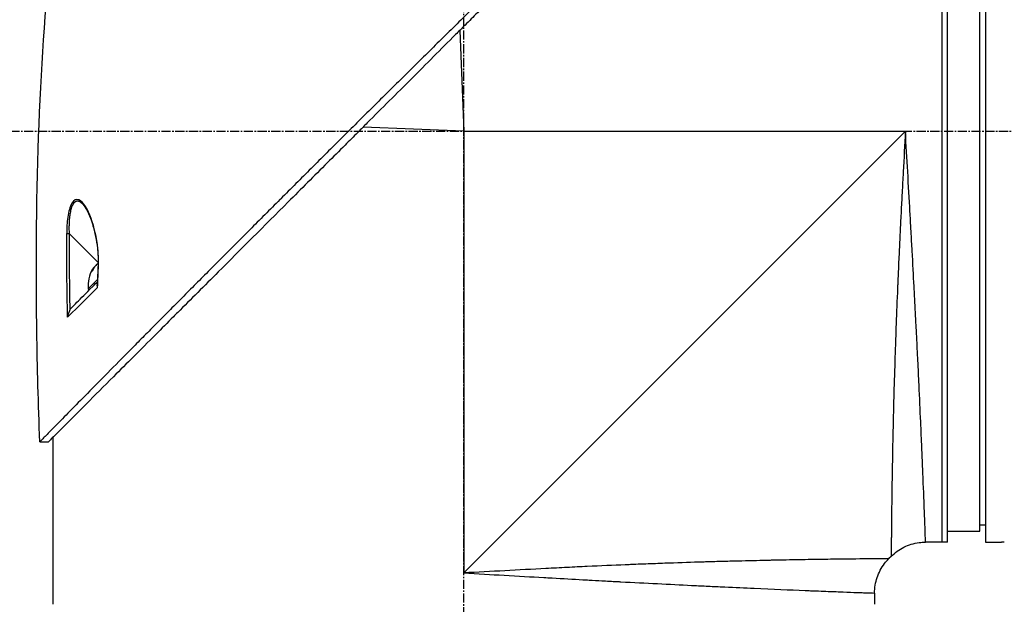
# Model space of a CAD drawing. Header units: millimetres. Extents: x 0 to 4378, y 0 to 2376.
# Tile 18 of 229: x 125 to 308, y 769 to 877. Entities that reach past the tile are written whole.
import ezdxf

# ---------------------------------------------------------------- set-up
doc = ezdxf.new("R2010")
doc.units = ezdxf.units.MM
doc.header["$LTSCALE"] = 0.2
doc.linetypes.add('CENTER2', pattern=[1.125, 0.75, -0.125, 0.125, -0.125])
doc.layers.add('02_Center Line', color=1, linetype='CENTER2')

# ---------------------------------------------------------------- blocks, each defined once
blk = doc.blocks.new('A$C64421178')
for p, q in [((88.5, 121), (88.5, 273)), ((89.5, 121), (89.5, 273)), ((96.5, 273), (96.5, 121)), ((95.5, 123), (95.5, 271)), ((-0.74, 215.65), (0, 197)), ((-5.5, 212.65), (-5.5, 212.65)), ((-7.47, 210.71), (-7.48, 210.7)), ((0, 197), (-18.64, 197.74)), ((0, 197), (81.7, 197)), ((0, 197), (0, 115.3)), ((81.7, 197), (0, 115.3)), ((-70.44, 183.45), (-70.44, 183.45)), ((-38.28, 180.07), (-38.28, 180.07)), ((-73.01, 178.06), (-67.65, 172.7)), ((-68.61, 171.27), (-68.73, 171.39)), ((-68.34, 171.81), (-68.38, 171.85)), ((-67.58, 172.62), (-67.58, 172.62)), ((-67.58, 172.58), (-67.58, 172.58)), ((-67.76, 169.57), (-69.46, 167.86)), ((-69.46, 167.86), (-69.26, 167.66)), ((-65.98, 152.21), (-65.98, 152.2)), ((-65.98, 152.2), (-65.98, 152.2)), ((-68.21, 149.94), (-68.21, 149.94)), ((-68.19, 149.96), (-68.19, 149.96)), ((-76, 140.38), (-76, 109.5)), ((-78.44, 139.55), (-76.84, 139.55)), ((96.5, 124.13), (95.5, 124.11)), ((89.5, 123), (95.5, 123)), ((89.5, 121), (85.43, 121)), ((96.5, 121), (99.5, 121)), ((79.06, 118.36), (78.64, 117.94)), ((76, 111.57), (76, 109.5))]:
    blk.add_line(p, q)
blk.add_arc((-63.39, 168.44), 6.1, 150.3486, 185.3981)
at = {"extrusion": (0, 0, -1)}
for centre, major_axis, ratio, start_param, end_param in [((-72.99, 178.04), (-0.5, 0.001), 0.036993, 0.389718, 1.533742), ((276, -461.66), (-295.9, 797.97), 0.23298, 5.692342, 5.723691), ((508.19, -1020.35), (531.39, -1363.29), 0.183375, 2.684579, 2.706041), ((-63.56, 168.26), (-4.29, 4.29), 0.920715, 5.920984, 6.02203), ((-63.22, 168.61), (-4.29, 4.29), 0.920715, 5.920984, 6.02203), ((546.92, 149.07), (456.39, 412.71), 0.998727, 3.908319, 3.915049), ((-67.16, 172.21), (-0.5, 0.019), 0.035577, 5.730867, 6.283186), ((-64.79, 167.04), (-4.04, 4.04), 0.390236, 6.173187, 6.393184), ((508.18, -1020.33), (531.38, -1363.27), 0.183376, 2.655575, 2.684576)]:
    blk.add_ellipse(centre, major_axis=major_axis, ratio=ratio, start_param=start_param, end_param=end_param, dxfattribs=at)
for points, knots in [([(57.45, 275.44), (57.45, 275.44), (57.41, 275.4), (57.34, 275.33), (57.3, 275.29), (57.26, 275.24), (57.2, 275.19), (57.15, 275.13), (57.08, 275.06), (57.01, 274.99), (56.86, 274.84), (56.68, 274.65), (56.46, 274.43), (56.35, 274.32), (56.23, 274.2), (56.1, 274.07), (55.98, 273.95), (55.84, 273.81), (55.7, 273.67), (55.7, 273.66), (55.69, 273.66), (55.69, 273.65), (55.4, 273.36), (55.08, 273.03), (54.72, 272.67), (54.54, 272.49), (54.36, 272.3), (54.16, 272.11), (53.97, 271.91), (53.77, 271.71), (53.56, 271.49), (53.14, 271.07), (52.69, 270.62), (52.22, 270.14), (51.76, 269.67), (51.27, 269.18), (50.76, 268.66), (50.74, 268.64), (50.73, 268.63), (50.71, 268.61), (49.67, 267.56), (48.53, 266.4), (47.3, 265.17), (46.69, 264.55), (46.06, 263.91), (45.41, 263.25), (44.76, 262.6), (44.08, 261.92), (43.4, 261.23), (42.7, 260.53), (41.99, 259.82), (41.27, 259.09), (40.54, 258.36), (39.8, 257.61), (39.04, 256.85), (38.29, 256.09), (37.52, 255.31), (36.73, 254.53), (35.95, 253.74), (35.15, 252.94), (34.35, 252.13), (34.29, 252.08), (34.23, 252.02), (34.18, 251.96), (33.42, 251.21), (32.65, 250.44), (31.87, 249.67), (31.04, 248.84), (30.2, 248.01), (29.34, 247.16), (28.07, 245.89), (26.76, 244.6), (25.44, 243.28), (25, 242.85), (24.56, 242.41), (24.12, 241.97), (23.89, 241.75), (23.67, 241.52), (23.44, 241.3), (22.77, 240.63), (22.1, 239.96), (21.42, 239.29), (20.06, 237.95), (18.69, 236.59), (17.3, 235.21), (15.92, 233.84), (14.52, 232.45), (13.1, 231.05), (13.01, 230.96), (12.93, 230.88), (12.84, 230.79), (9.15, 227.13), (5.38, 223.4), (1.57, 219.63), (1.47, 219.53), (1.38, 219.44), (1.28, 219.35), (0.32, 218.4), (-0.64, 217.44), (-1.61, 216.49), (-2.58, 215.53), (-3.55, 214.57), (-4.53, 213.61), (-6.48, 211.69), (-8.42, 209.77), (-10.36, 207.85), (-10.45, 207.77), (-10.53, 207.69), (-10.61, 207.61), (-12.57, 205.67), (-14.52, 203.74), (-16.47, 201.81), (-17.45, 200.85), (-18.42, 199.88), (-19.39, 198.92), (-20.36, 197.95), (-21.33, 196.99), (-22.3, 196.03), (-22.36, 195.97), (-22.42, 195.91), (-22.48, 195.85), (-24.4, 193.93), (-26.32, 192.02), (-28.22, 190.13), (-29.16, 189.18), (-30.11, 188.24), (-31.05, 187.3), (-31.99, 186.36), (-32.93, 185.42), (-33.86, 184.49), (-33.9, 184.45), (-33.95, 184.4), (-34, 184.35), (-35.88, 182.48), (-37.74, 180.61), (-39.57, 178.78), (-41.4, 176.94), (-43.21, 175.14), (-44.98, 173.36), (-45.87, 172.47), (-46.75, 171.59), (-47.62, 170.71), (-48.49, 169.84), (-49.35, 168.97), (-50.21, 168.11), (-51.06, 167.25), (-51.9, 166.41), (-52.73, 165.57), (-53.57, 164.73), (-54.39, 163.91), (-55.2, 163.09), (-55.21, 163.07), (-55.23, 163.06), (-55.25, 163.04), (-56.06, 162.22), (-56.86, 161.42), (-57.64, 160.62), (-58.43, 159.83), (-59.2, 159.05), (-59.96, 158.28), (-60.72, 157.52), (-61.47, 156.77), (-62.19, 156.03), (-63.65, 154.56), (-65.04, 153.16), (-66.35, 151.82), (-66.68, 151.49), (-67.01, 151.16), (-67.33, 150.83), (-67.65, 150.51), (-67.96, 150.19), (-68.27, 149.88), (-69.51, 148.63), (-70.66, 147.46), (-71.71, 146.39), (-71.72, 146.39), (-71.72, 146.38), (-71.72, 146.38), (-72.25, 145.85), (-72.75, 145.34), (-73.22, 144.86), (-73.7, 144.38), (-74.14, 143.92), (-74.56, 143.5), (-74.98, 143.08), (-75.36, 142.68), (-75.72, 142.32), (-76.07, 141.96), (-76.39, 141.63), (-76.68, 141.34), (-76.97, 141.05), (-77.22, 140.79), (-77.44, 140.56), (-77.55, 140.45), (-77.65, 140.35), (-77.75, 140.26), (-77.84, 140.16), (-77.92, 140.08), (-78, 140), (-78.14, 139.85), (-78.25, 139.74), (-78.33, 139.66), (-78.4, 139.59), (-78.44, 139.55), (-78.44, 139.55)], [0, 0, 0, 0, 0.0041991, 0.0041991, 0.0041991, 0.0062987, 0.0062987, 0.0062987, 0.0083983, 0.0083983, 0.0083983, 0.0125974, 0.0125974, 0.0125974, 0.014697, 0.014697, 0.014697, 0.0167965, 0.0167965, 0.0167965, 0.0168599, 0.0168599, 0.0168599, 0.0210764, 0.0210764, 0.0210764, 0.0231847, 0.0231847, 0.0231847, 0.025293, 0.025293, 0.025293, 0.0295096, 0.0295096, 0.0295096, 0.0335924, 0.0335924, 0.0335924, 0.0337261, 0.0337261, 0.0337261, 0.0420526, 0.0420526, 0.0420526, 0.0462159, 0.0462159, 0.0462159, 0.0503791, 0.0503791, 0.0503791, 0.0545745, 0.0545745, 0.0545745, 0.0587698, 0.0587698, 0.0587698, 0.0629602, 0.0629602, 0.0629602, 0.0671505, 0.0671505, 0.0671505, 0.0674414, 0.0674414, 0.0674414, 0.0713694, 0.0713694, 0.0713694, 0.0755743, 0.0755743, 0.0755743, 0.0818817, 0.0818817, 0.0818817, 0.0839768, 0.0839768, 0.0839768, 0.0850355, 0.0850355, 0.0850355, 0.0881892, 0.0881892, 0.0881892, 0.0944966, 0.0944966, 0.0944966, 0.1008041, 0.1008041, 0.1008041, 0.1011921, 0.1011921, 0.1011921, 0.1176445, 0.1176445, 0.1176445, 0.1180502, 0.1180502, 0.1180502, 0.1221943, 0.1221943, 0.1221943, 0.1263384, 0.1263384, 0.1263384, 0.1346266, 0.1346266, 0.1346266, 0.1349824, 0.1349824, 0.1349824, 0.143338, 0.143338, 0.143338, 0.1475158, 0.1475158, 0.1475158, 0.1516936, 0.1516936, 0.1516936, 0.1519551, 0.1519551, 0.1519551, 0.160293, 0.160293, 0.160293, 0.164462, 0.164462, 0.164462, 0.168631, 0.168631, 0.168631, 0.1688379, 0.1688379, 0.1688379, 0.1772635, 0.1772635, 0.1772635, 0.1856891, 0.1856891, 0.1856891, 0.1899019, 0.1899019, 0.1899019, 0.1941147, 0.1941147, 0.1941147, 0.1983275, 0.1983275, 0.1983275, 0.2025403, 0.2025403, 0.2025403, 0.2026348, 0.2026348, 0.2026348, 0.206856, 0.206856, 0.206856, 0.2110771, 0.2110771, 0.2110771, 0.2152983, 0.2152983, 0.2152983, 0.2237405, 0.2237405, 0.2237405, 0.2258511, 0.2258511, 0.2258511, 0.2279617, 0.2279617, 0.2279617, 0.2364039, 0.2364039, 0.2364039, 0.2364237, 0.2364237, 0.2364237, 0.240644, 0.240644, 0.240644, 0.2448644, 0.2448644, 0.2448644, 0.2490847, 0.2490847, 0.2490847, 0.253305, 0.253305, 0.253305, 0.2575358, 0.2575358, 0.2575358, 0.2596491, 0.2596491, 0.2596491, 0.2617623, 0.2617623, 0.2617623, 0.2659889, 0.2659889, 0.2659889, 0.2702154, 0.2702154, 0.2702154, 0.2702154]), ([(57.45, 273.84), (57.45, 273.84), (57.15, 273.54), (56.01, 272.39), (55.18, 271.55), (51.97, 268.36), (48.95, 265.35), (43.01, 259.4), (40.39, 256.78), (36.53, 252.92), (35.43, 251.82), (33.82, 250.21), (33.32, 249.71), (30.42, 246.81), (27.93, 244.31), (21.31, 237.69), (17.07, 233.45), (10.42, 226.81), (8.07, 224.45), (4.64, 221.03), (3.58, 219.97), (1.76, 218.14), (1.01, 217.38), (-0.06, 216.32), (-0.37, 216.01), (-0.95, 215.43), (-1.24, 215.15), (-1.52, 214.87)], [-12.224149, -12.224149, -12.224149, -12.224149, -11.037359, -11.037359, -9.877095, -9.877095, -7.592298, -7.592298, -6.07984, -6.07984, -5.495393, -5.495393, -5.239423, -5.239423, -4.019638, -4.019638, -2.082992, -2.082992, -1.043435, -1.043435, -0.581051, -0.581051, -0.251822, -0.251822, -0.120605, -0.120605, -0.000021, -0.000021, -0.000021, -0.000021]), ([(-1.52, 214.87), (-4.23, 212.18), (-6.94, 209.42), (-12.41, 203.95), (-15.17, 201.25), (-17.86, 198.55)], [-2.319062, -2.319062, -2.319062, -2.319062, -1.1611, -1.1611, -0.001522, -0.001522, -0.001522, -0.001522]), ([(-17.86, 198.55), (-18.13, 198.25), (-18.41, 197.97), (-19, 197.38), (-19.3, 197.08), (-20.39, 195.98), (-21.18, 195.2), (-23.06, 193.32), (-24.16, 192.23), (-27.68, 188.71), (-30.1, 186.29), (-36.92, 179.47), (-41.26, 175.12), (-47.99, 168.39), (-50.5, 165.89), (-53.18, 163.21), (-53.44, 162.95), (-54.82, 161.57), (-55.92, 160.47), (-59.79, 156.6), (-62.42, 153.97), (-66.6, 149.8), (-68.26, 148.14), (-71.13, 145.25), (-72.36, 144.02), (-74.47, 141.9), (-75.32, 141.05), (-76.21, 140.17), (-76.44, 139.94), (-76.76, 139.63), (-76.84, 139.55), (-76.84, 139.55)], [-12.052589, -12.052589, -12.052589, -12.052589, -11.934103, -11.934103, -11.804161, -11.804161, -11.469421, -11.469421, -10.998435, -10.998435, -9.945484, -9.945484, -7.985272, -7.985272, -6.766883, -6.766883, -6.634722, -6.634722, -6.057598, -6.057598, -4.559072, -4.559072, -3.422422, -3.422422, -2.341546, -2.341546, -1.193783, -1.193783, -0.601834, -0.601834, 0, 0, 0, 0]), ([(81.7, 197), (81.57, 194.5), (81.43, 191.99), (81.29, 189.47), (81.29, 189.45), (81.29, 189.43), (81.29, 189.41), (81.22, 188.14), (81.15, 186.87), (81.09, 185.61), (81.02, 184.4), (80.97, 183.25), (80.9, 182.01), (80.9, 181.95), (80.89, 181.88), (80.89, 181.81), (80.83, 180.63), (80.77, 179.45), (80.72, 178.31), (80.65, 177.06), (80.6, 175.85), (80.54, 174.66), (80.53, 174.5), (80.53, 174.35), (80.52, 174.2), (80.46, 172.98), (80.41, 171.79), (80.36, 170.62), (80.33, 170.03), (80.31, 169.45), (80.28, 168.88), (80.27, 168.6), (80.26, 168.31), (80.24, 168.03), (80.24, 167.86), (80.23, 167.7), (80.22, 167.53), (80.22, 167.43), (80.21, 167.31), (80.21, 167.19), (80.11, 164.86), (80.03, 162.68), (79.95, 160.64), (79.94, 160.38), (79.93, 160.11), (79.93, 159.85), (79.89, 158.97), (79.86, 158.11), (79.84, 157.29), (79.8, 156.26), (79.77, 155.27), (79.74, 154.32), (79.74, 154.21), (79.73, 154.11), (79.73, 154.01), (79.73, 153.99), (79.73, 153.97), (79.73, 153.95), (79.72, 153.83), (79.72, 153.74), (79.72, 153.59), (79.64, 151.2), (79.58, 149.02), (79.53, 147.03), (79.5, 146.04), (79.48, 145.1), (79.46, 144.2), (79.44, 143.44), (79.43, 142.72), (79.41, 142.02), (79.41, 142), (79.41, 141.97), (79.41, 141.95), (79.41, 141.85), (79.4, 141.78), (79.4, 141.65), (79.36, 139.84), (79.33, 138.21), (79.3, 136.74), (79.3, 136.52), (79.3, 136.31), (79.29, 136.1), (79.29, 135.89), (79.28, 135.69), (79.28, 135.5), (79.27, 135.08), (79.27, 134.68), (79.26, 134.3), (79.25, 133.48), (79.23, 132.73), (79.22, 132.02), (79.22, 132.01), (79.22, 132), (79.22, 131.99), (79.22, 131.91), (79.22, 131.85), (79.22, 131.75), (79.2, 130.19), (79.18, 128.81), (79.16, 127.6), (79.15, 126.69), (79.14, 125.87), (79.13, 125.14), (79.13, 124.94), (79.13, 124.76), (79.12, 124.57), (79.12, 124.52), (79.12, 124.47), (79.12, 124.43), (79.12, 123.97), (79.11, 123.54), (79.11, 123.12), (79.11, 123.09), (79.11, 123.06), (79.11, 123.03), (79.1, 122.7), (79.1, 122.38), (79.1, 122.08), (79.1, 122.01), (79.1, 121.93), (79.1, 121.86), (79.1, 121.84), (79.09, 121.81), (79.09, 121.78), (79.09, 121.62), (79.09, 121.44), (79.09, 121.27), (79.09, 121.13), (79.09, 120.99), (79.09, 120.85), (79.09, 120.81), (79.09, 120.77), (79.08, 120.74), (79.08, 120.58), (79.08, 120.43), (79.08, 120.29), (79.08, 120.22), (79.08, 120.15), (79.08, 120.09), (79.08, 120.05), (79.08, 120.02), (79.08, 119.99), (79.08, 119.97), (79.08, 119.95), (79.08, 119.93), (79.08, 119.92), (79.08, 119.9), (79.08, 119.89), (79.07, 119.58), (79.07, 119.35), (79.07, 119.17), (79.07, 119.07), (79.07, 119), (79.07, 118.93), (79.07, 118.89), (79.07, 118.86), (79.07, 118.83), (79.07, 118.82), (79.07, 118.8), (79.07, 118.79), (79.07, 118.78), (79.07, 118.77), (79.07, 118.76), (79.07, 118.76), (79.07, 118.75), (79.07, 118.75), (79.06, 118.48), (79.06, 118.36), (79.06, 118.36)], [0, 0, 0, 0, 0.061969, 0.061969, 0.061969, 0.0625, 0.0625, 0.0625, 0.09375, 0.09375, 0.09375, 0.1234255, 0.1234255, 0.1234255, 0.125, 0.125, 0.125, 0.1531538, 0.1531538, 0.1531538, 0.1836029, 0.1836029, 0.1836029, 0.1875, 0.1875, 0.1875, 0.21875, 0.21875, 0.21875, 0.234375, 0.234375, 0.234375, 0.2421875, 0.2421875, 0.2421875, 0.2469884, 0.2469884, 0.2469884, 0.25, 0.25, 0.25, 0.3052191, 0.3052191, 0.3052191, 0.3125, 0.3125, 0.3125, 0.3368038, 0.3368038, 0.3368038, 0.3671875, 0.3671875, 0.3671875, 0.3705126, 0.3705126, 0.3705126, 0.3710937, 0.3710937, 0.3710937, 0.375, 0.375, 0.375, 0.4375, 0.4375, 0.4375, 0.46875, 0.46875, 0.46875, 0.4952139, 0.4952139, 0.4952139, 0.4960937, 0.4960937, 0.4960937, 0.5, 0.5, 0.5, 0.5544796, 0.5544796, 0.5544796, 0.5625, 0.5625, 0.5625, 0.5702519, 0.5702519, 0.5702519, 0.5865122, 0.5865122, 0.5865122, 0.6206238, 0.6206238, 0.6206238, 0.6210937, 0.6210937, 0.6210937, 0.625, 0.625, 0.625, 0.6875, 0.6875, 0.6875, 0.734375, 0.734375, 0.734375, 0.7469686, 0.7469686, 0.7469686, 0.75, 0.75, 0.75, 0.7791382, 0.7791382, 0.7791382, 0.78125, 0.78125, 0.78125, 0.8046875, 0.8046875, 0.8046875, 0.8101255, 0.8101255, 0.8101255, 0.8125, 0.8125, 0.8125, 0.828125, 0.828125, 0.828125, 0.8405244, 0.8405244, 0.8405244, 0.84375, 0.84375, 0.84375, 0.859375, 0.859375, 0.859375, 0.8671875, 0.8671875, 0.8671875, 0.8710938, 0.8710938, 0.8710938, 0.8735646, 0.8735646, 0.8735646, 0.875, 0.875, 0.875, 0.90625, 0.90625, 0.90625, 0.921875, 0.921875, 0.921875, 0.9296875, 0.9296875, 0.9296875, 0.9335938, 0.9335938, 0.9335938, 0.9367093, 0.9367093, 0.9367093, 0.9375, 0.9375, 0.9375, 1, 1, 1, 1]), ([(85.43, 121), (85.43, 121), (85.42, 121.12), (85.41, 121.37), (85.41, 121.61), (85.39, 121.98), (85.38, 122.46), (85.36, 122.94), (85.34, 123.55), (85.31, 124.26), (85.3, 124.63), (85.28, 125.02), (85.27, 125.44), (85.25, 125.87), (85.23, 126.32), (85.21, 126.79), (85.21, 126.88), (85.21, 126.97), (85.2, 127.06), (85.13, 128.93), (85.05, 131.19), (84.94, 133.79), (84.94, 133.89), (84.93, 134), (84.93, 134.1), (84.9, 134.7), (84.88, 135.31), (84.85, 135.94), (84.84, 136.31), (84.82, 136.69), (84.8, 137.07), (84.79, 137.46), (84.77, 137.85), (84.75, 138.25), (84.75, 138.31), (84.75, 138.38), (84.75, 138.45), (84.68, 139.98), (84.61, 141.55), (84.54, 143.26), (84.44, 145.39), (84.34, 147.67), (84.23, 150.08), (84.16, 151.54), (84.09, 153.05), (84.01, 154.6), (84.01, 154.64), (84.01, 154.69), (84, 154.74), (83.95, 155.77), (83.9, 156.83), (83.85, 157.91), (83.8, 158.93), (83.74, 159.96), (83.69, 161.02), (83.69, 161.06), (83.69, 161.11), (83.68, 161.16), (83.63, 162.22), (83.57, 163.3), (83.52, 164.4), (83.49, 164.97), (83.46, 165.54), (83.43, 166.12), (83.41, 166.41), (83.4, 166.7), (83.38, 167), (83.37, 167.14), (83.37, 167.29), (83.36, 167.44), (83.35, 167.58), (83.34, 167.76), (83.33, 167.87), (83.33, 168.01), (83.32, 168.15), (83.31, 168.29), (83.21, 170.3), (83.09, 172.49), (82.96, 174.86), (82.89, 176.02), (82.83, 177.21), (82.76, 178.46), (82.72, 179.16), (82.68, 179.88), (82.64, 180.6), (82.61, 181.1), (82.58, 181.61), (82.55, 182.12), (82.42, 184.46), (82.28, 186.92), (82.13, 189.52), (82, 191.91), (81.85, 194.4), (81.7, 197)], [0.5000048, 0.5000048, 0.5000048, 0.5000048, 0.5301821, 0.5301821, 0.5301821, 0.560531, 0.560531, 0.560531, 0.5911455, 0.5911455, 0.5911455, 0.6065856, 0.6065856, 0.6065856, 0.6221334, 0.6221334, 0.6221334, 0.625, 0.625, 0.625, 0.6850898, 0.6850898, 0.6850898, 0.6875, 0.6875, 0.6875, 0.7011464, 0.7011464, 0.7011464, 0.7092438, 0.7092438, 0.7092438, 0.7173743, 0.7173743, 0.7173743, 0.71875, 0.71875, 0.71875, 0.7499738, 0.7499738, 0.7499738, 0.7889478, 0.7889478, 0.7889478, 0.8125, 0.8125, 0.8125, 0.8131921, 0.8131921, 0.8131921, 0.8288728, 0.8288728, 0.8288728, 0.84375, 0.84375, 0.84375, 0.8444134, 0.8444134, 0.8444134, 0.859375, 0.859375, 0.859375, 0.8671875, 0.8671875, 0.8671875, 0.8710937, 0.8710937, 0.8710937, 0.8730469, 0.8730469, 0.8730469, 0.8749735, 0.8749735, 0.8749735, 0.8773485, 0.8773485, 0.8773485, 0.9115235, 0.9115235, 0.9115235, 0.9281399, 0.9281399, 0.9281399, 0.9375, 0.9375, 0.9375, 0.9439123, 0.9439123, 0.9439123, 0.973127, 0.973127, 0.973127, 1, 1, 1, 1]), ([(-67.59, 172.21), (-67.51, 174.29), (-67.76, 176.35), (-68.18, 178.21), (-68.6, 180.07), (-69.19, 181.8), (-69.96, 183.05), (-70.35, 183.67), (-70.78, 184.16), (-71.23, 184.33), (-71.68, 184.5), (-72.15, 184.29), (-72.52, 183.66), (-72.88, 183.04), (-73.11, 182.11), (-73.25, 181.12), (-73.4, 180.12), (-73.45, 179.09), (-73.46, 178.05)], [-1, -1, -1, -1, -0.75, -0.75, -0.75, -0.5, -0.5, -0.5, -0.375, -0.375, -0.375, -0.25, -0.25, -0.25, -0.125, -0.125, -0.125, 0, 0, 0, 0]), ([(-70.44, 183.45), (-70.51, 183.52), (-70.61, 183.63), (-70.76, 183.76), (-70.86, 183.84), (-70.97, 183.91), (-71.06, 183.95), (-71.12, 183.98), (-71.16, 184), (-71.22, 184.02), (-71.3, 184.04), (-71.37, 184.06), (-71.43, 184.06), (-71.46, 184.06), (-71.49, 184.06), (-71.51, 184.06), (-71.54, 184.06), (-71.6, 184.05), (-71.71, 184.02), (-71.81, 183.98), (-71.89, 183.93), (-71.95, 183.89), (-72.03, 183.83), (-72.1, 183.75), (-72.17, 183.67), (-72.22, 183.61), (-72.25, 183.55), (-72.29, 183.5), (-72.31, 183.46), (-72.33, 183.42), (-72.35, 183.38), (-72.38, 183.33), (-72.42, 183.24), (-72.48, 183.12), (-72.54, 182.96), (-72.59, 182.81), (-72.66, 182.6), (-72.74, 182.3), (-72.82, 181.91), (-72.88, 181.53), (-72.91, 181.27), (-72.94, 181.05), (-72.96, 180.83), (-72.99, 180.53), (-73.01, 180.16), (-73.03, 179.77), (-73.03, 179.37), (-73.04, 178.8), (-73.02, 178.36), (-73.01, 178.06)], [1.329615, 1.329615, 1.329615, 1.329615, 1.378961, 1.40356, 1.428073, 1.452518, 1.476923, 1.483207, 1.495736, 1.501978, 1.526778, 1.545207, 1.551317, 1.563485, 1.567497, 1.570553, 1.578207, 1.587912, 1.613451, 1.647115, 1.658519, 1.671664, 1.690388, 1.714701, 1.728974, 1.744675, 1.75307, 1.761833, 1.77097, 1.775681, 1.780486, 1.790347, 1.800537, 1.821922, 1.844682, 1.86886, 1.881499, 1.921664, 1.980666, 2.012563, 2.046031, 2.063338, 2.081006, 2.117316, 2.154984, 2.194087, 2.234709, 2.276933, 2.36647, 2.36647, 2.36647, 2.36647]), ([(-70.44, 183.45), (-70.22, 183.21), (-70.01, 182.88), (-69.54, 182.05), (-69.29, 181.51), (-68.73, 180.04), (-68.45, 179.05), (-67.93, 176.67), (-67.71, 175.19), (-67.64, 173.2), (-67.64, 172.71), (-67.66, 172.23)], [0, 0, 0, 0, 0.177079, 0.177079, 0.406682, 0.406682, 0.747747, 0.747747, 1.198722, 1.198722, 1.345047, 1.345047, 1.345047, 1.345047]), ([(-68.73, 171.39), (-68.67, 171.48), (-68.62, 171.58), (-68.52, 171.73), (-68.47, 171.79), (-68.41, 171.85), (-68.39, 171.86), (-68.38, 171.85)], [-0.4380406, -0.4380406, -0.4380406, -0.4380406, -0.4021151, -0.4021151, -0.3661895, -0.3661895, -0.3312861, -0.3312861, -0.3312861, -0.3312861]), ([(-67.65, 172.55), (-67.67, 172.54), (-67.69, 172.53), (-67.78, 172.46), (-67.87, 172.39), (-68.02, 172.24), (-68.11, 172.14), (-68.26, 171.94), (-68.33, 171.83), (-68.38, 171.73)], [-0.2670741, -0.2670741, -0.2670741, -0.2670741, -0.2579182, -0.2579182, -0.2219927, -0.2219927, -0.1860671, -0.1860671, -0.1501416, -0.1501416, -0.1501416, -0.1501416]), ([(-73.3, 162.63), (-73.01, 162.91), (-72.7, 163.21), (-72.39, 163.52), (-70.98, 164.9), (-69.41, 166.43), (-67.73, 168.08)], [0, 0, 0, 0, 0.1807269, 0.1807269, 0.1807269, 1, 1, 1, 1]), ([(-72.44, 164.48), (-71.68, 165.23), (-70.86, 166.05), (-69.99, 166.92), (-69.84, 167.07), (-69.41, 167.51), (-68.65, 168.27), (-68.31, 168.61), (-68.01, 168.9), (-67.77, 169.14)], [0, 0, 0, 0, 0.5, 0.5, 0.5, 0.75, 0.75, 0.75, 0.8788716, 0.8788716, 0.8788716, 0.8788716]), ([(-67.73, 168.08), (-67.76, 168.19), (-67.79, 168.33), (-67.79, 168.49), (-67.79, 168.51), (-67.79, 168.53), (-67.79, 168.56)], [0, 0, 0, 0, 0.25, 0.25, 0.25, 0.2995894, 0.2995894, 0.2995894, 0.2995894]), ([(-72.88, 163.89), (-72.83, 163.98), (-72.78, 164.06), (-72.64, 164.26), (-72.54, 164.37), (-72.44, 164.48)], [-0.07345151, -0.07345151, -0.07345151, -0.07345151, -0.04389749, -0.04389749, -0.000001, -0.000001, -0.000001, -0.000001]), ([(-72.88, 163.89), (-72.97, 163.74), (-73.07, 163.53), (-73.15, 163.27), (-73.18, 163.19), (-73.21, 163.08), (-73.24, 162.95), (-73.28, 162.76), (-73.3, 162.65), (-73.3, 162.63)], [-0.9999987, -0.9999987, -0.9999987, -0.9999987, -0.5, -0.5, -0.5, -0.25, -0.25, -0.25, -0.000001, -0.000001, -0.000001, -0.000001]), ([(79.06, 118.36), (79.75, 119.05), (80.56, 119.63), (82.31, 120.5), (83.26, 120.79), (84.63, 120.97), (85.03, 121), (85.43, 121)], [0, 0, 0, 0, 0.2916732, 0.2916732, 0.5842531, 0.5842531, 0.7041738, 0.7041738, 0.7041738, 0.7041738]), ([(100, 121), (100, 121), (99.99, 121), (99.97, 121), (99.95, 121), (99.93, 121), (99.89, 121), (99.86, 121), (99.81, 121), (99.76, 121), (99.72, 121), (99.66, 121), (99.61, 121), (99.57, 121), (99.54, 121), (99.5, 121)], [0.5001155, 0.5001155, 0.5001155, 0.5001155, 0.6074687, 0.6074687, 0.6074687, 0.7149373, 0.7149373, 0.7149373, 0.8224074, 0.8224074, 0.8224074, 0.9298784, 0.9298784, 0.9298784, 1, 1, 1, 1]), ([(78.64, 117.94), (78.64, 117.94), (78.61, 117.93), (78.51, 117.93), (78.47, 117.93), (78.4, 117.93), (78.37, 117.93), (78.32, 117.93), (78.28, 117.93), (78.19, 117.93), (78.12, 117.93), (78.01, 117.93), (77.96, 117.93), (77.89, 117.93), (77.87, 117.93), (77.82, 117.93), (77.79, 117.93), (77.69, 117.93), (77.6, 117.93), (77.44, 117.93), (77.38, 117.92), (77.28, 117.92), (77.24, 117.92), (77.17, 117.92), (77.13, 117.92), (76.97, 117.92), (76.83, 117.92), (76.54, 117.92), (76.38, 117.92), (76.08, 117.91), (75.92, 117.91), (75.58, 117.91), (75.38, 117.91), (74.41, 117.9), (73.52, 117.89), (72.08, 117.87), (71.57, 117.87), (70.74, 117.86), (70.45, 117.85), (69.86, 117.85), (69.53, 117.84), (68.66, 117.83), (68.03, 117.82), (67.03, 117.81), (66.68, 117.8), (66.14, 117.79), (65.87, 117.79), (65.59, 117.79), (65.4, 117.78), (65.29, 117.78), (63.95, 117.76), (62.52, 117.74), (60.07, 117.69), (59.21, 117.68), (57.84, 117.65), (57.36, 117.64), (56.64, 117.63), (56.39, 117.62), (56.01, 117.61), (55.89, 117.61), (55.64, 117.6), (55.48, 117.6), (53.76, 117.56), (51.97, 117.52), (48.98, 117.44), (47.93, 117.42), (46.29, 117.37), (45.73, 117.35), (44.87, 117.33), (44.43, 117.31), (43.99, 117.3), (43.69, 117.29), (43.51, 117.29), (41.49, 117.22), (39.42, 117.16), (36.05, 117.04), (34.88, 116.99), (33.06, 116.92), (32.44, 116.9), (31.49, 116.86), (31.17, 116.85), (30.53, 116.82), (30.16, 116.81), (27.64, 116.7), (25.3, 116.6), (21.62, 116.43), (20.38, 116.37), (18.46, 116.27), (17.82, 116.24), (16.52, 116.18), (15.84, 116.14), (10.15, 115.85), (5.05, 115.57), (0, 115.3)], [0, 0, 0, 0, 0.03125, 0.03125, 0.046875, 0.046875, 0.054688, 0.054688, 0.0625, 0.0625, 0.078125, 0.078125, 0.085938, 0.085938, 0.089844, 0.089844, 0.09375, 0.09375, 0.109375, 0.109375, 0.117188, 0.117188, 0.121094, 0.121094, 0.125, 0.125, 0.140625, 0.140625, 0.15625, 0.15625, 0.171875, 0.171875, 0.1875, 0.1875, 0.25, 0.25, 0.28125, 0.28125, 0.296875, 0.296875, 0.3125, 0.3125, 0.34375, 0.34375, 0.359375, 0.359375, 0.367188, 0.371094, 0.371094, 0.375, 0.375, 0.4375, 0.4375, 0.46875, 0.46875, 0.484375, 0.484375, 0.492188, 0.492188, 0.496094, 0.496094, 0.5, 0.5, 0.5625, 0.5625, 0.59375, 0.59375, 0.609375, 0.609375, 0.617188, 0.621094, 0.621094, 0.625, 0.625, 0.6875, 0.6875, 0.71875, 0.71875, 0.734375, 0.734375, 0.742188, 0.742188, 0.75, 0.75, 0.8125, 0.8125, 0.84375, 0.84375, 0.859375, 0.859375, 0.875, 0.875, 1, 1, 1, 1]), ([(76, 111.57), (76, 112.54), (76.16, 113.53), (76.78, 115.37), (77.25, 116.26), (78.09, 117.35), (78.35, 117.65), (78.64, 117.94)], [0, 0, 0, 0, 0.2916732, 0.2916732, 0.5842531, 0.5842531, 0.7041738, 0.7041738, 0.7041738, 0.7041738]), ([(0, 115.3), (2.59, 115.15), (5.08, 115.01), (7.46, 114.87), (10.03, 114.72), (12.48, 114.58), (14.79, 114.45), (15.32, 114.42), (15.84, 114.39), (16.36, 114.37), (18.35, 114.25), (20.23, 114.15), (22.01, 114.05), (22.4, 114.03), (22.79, 114.01), (23.17, 113.99), (23.99, 113.94), (24.79, 113.9), (25.57, 113.86), (25.79, 113.84), (26.01, 113.83), (26.23, 113.82), (26.72, 113.79), (27.2, 113.77), (27.67, 113.74), (27.91, 113.73), (28.14, 113.72), (28.37, 113.71), (28.49, 113.7), (28.6, 113.69), (28.72, 113.69), (28.83, 113.68), (28.91, 113.68), (29.06, 113.67), (33.7, 113.42), (38.08, 113.2), (42.15, 113), (42.22, 113), (42.29, 113), (42.35, 112.99), (43.32, 112.95), (44.27, 112.9), (45.21, 112.86), (45.71, 112.83), (46.21, 112.81), (46.7, 112.78), (47.19, 112.76), (47.68, 112.74), (48.17, 112.72), (48.21, 112.71), (48.25, 112.71), (48.29, 112.71), (50.18, 112.62), (52.02, 112.54), (53.7, 112.46), (57.17, 112.31), (60.33, 112.18), (63.14, 112.06), (63.48, 112.05), (63.83, 112.04), (64.16, 112.02), (64.5, 112.01), (64.83, 111.99), (65.15, 111.98), (65.79, 111.96), (66.41, 111.93), (67, 111.91), (68.06, 111.87), (69.04, 111.83), (69.93, 111.8), (70.02, 111.79), (70.1, 111.79), (70.18, 111.79), (71.13, 111.75), (71.97, 111.72), (72.7, 111.69), (73.06, 111.68), (73.39, 111.67), (73.7, 111.66), (74, 111.64), (74.28, 111.63), (74.52, 111.63), (75.01, 111.61), (75.38, 111.59), (75.63, 111.59), (75.87, 111.58), (76, 111.57), (76, 111.57), (76, 111.57), (76, 111.57), (76, 111.57)], [0, 0, 0, 0, 0.0268593, 0.0268593, 0.0268593, 0.0558825, 0.0558825, 0.0558825, 0.0625, 0.0625, 0.0625, 0.088102, 0.088102, 0.088102, 0.09375, 0.09375, 0.09375, 0.1058986, 0.1058986, 0.1058986, 0.109375, 0.109375, 0.109375, 0.1171875, 0.1171875, 0.1171875, 0.1210937, 0.1210937, 0.1210937, 0.1230469, 0.1230469, 0.1230469, 0.125, 0.125, 0.125, 0.1865064, 0.1865064, 0.1865064, 0.1875, 0.1875, 0.1875, 0.2022042, 0.2022042, 0.2022042, 0.2101236, 0.2101236, 0.2101236, 0.2180828, 0.2180828, 0.2180828, 0.21875, 0.21875, 0.21875, 0.25, 0.25, 0.25, 0.3146789, 0.3146789, 0.3146789, 0.3226569, 0.3226569, 0.3226569, 0.3306082, 0.3306082, 0.3306082, 0.3464266, 0.3464266, 0.3464266, 0.375, 0.375, 0.375, 0.3777022, 0.3777022, 0.3777022, 0.4086235, 0.4086235, 0.4086235, 0.4239943, 0.4239943, 0.4239943, 0.439307, 0.439307, 0.439307, 0.4697627, 0.4697627, 0.4697627, 0.4999997, 0.4999997, 0.4999997, 0.5000048, 0.5000048, 0.5000048, 0.5000048])]:
    blk.add_open_spline(points, degree=3, knots=knots)
for points in [[(-79.06, 174.54), (-78.96, 200.72), (-77.49, 224.12), (-74.66, 244.51)], [(-70.46, 183.47), (-70.46, 183.47), (-70.46, 183.47), (-70.46, 183.47)], [(-73.01, 178.06), (-73.02, 173.33), (-72.97, 168.61), (-72.88, 163.89)], [(-67.66, 172.23), (-67.71, 171), (-67.75, 169.78), (-67.79, 168.56)]]:
    blk.add_open_spline(points, degree=3)
at = {"layer": '02_Center Line', "ltscale": 11.288275}
for p, q in [((0, -22.27), (0, 306.95)), ((-134.66, 197), (293.82, 197))]:
    blk.add_line(p, q, dxfattribs=at)

msp = doc.modelspace()

# ---------------------------------------------------------------- block references
msp.add_blockref('A$C64421178', (207.561, 659.684))

doc.saveas('drawing.dxf')
